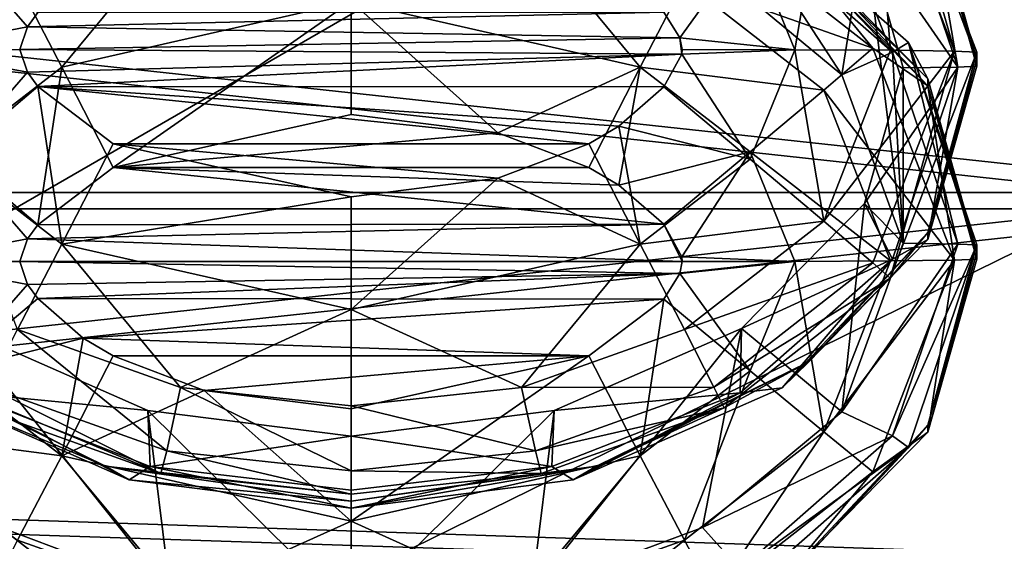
# Model space of a CAD drawing. Header units: metres. Extents: x -1004 to 0, y -808 to 0.
# Tile 25 of 142: x -769 to -742, y -157 to -143. Entities that reach past the tile are written whole.
import ezdxf

# ---------------------------------------------------------------- set-up
doc = ezdxf.new("R2010")
doc.units = ezdxf.units.M

msp = doc.modelspace()

# ---------------------------------------------------------------- linework, layer by layer
at = {"layer": 'top0123411'}
for points in [[(-787.024658, -763.271118, 90), (-994.037292, -10, 90), (-533.424561, -638.481384, 90)], [(-994.037292, -10, 90), (-526.238708, -632.856445, 90), (-533.424561, -638.481384, 90)], [(-10, -10, 90), (-502.018646, -625.846375, 90), (-994.037292, -10, 90)], [(-502.018646, -625.846375, 90), (-510.034576, -626.560547, 90), (-994.037292, -10, 90)], [(-994.037292, -10, 90), (-510.034576, -626.560547, 90), (-518.256042, -628.853394, 90)], [(-518.256042, -628.853394, 90), (-526.238708, -632.856445, 90), (-994.037292, -10, 90)], [(-742.780518, -72.276802, 118.761467), (-792.152649, -69.16246, 118.815826), (-933.835571, -166.467499, 117.117363)], [(-693.123474, -74.838211, 118.716751), (-742.780518, -72.276802, 118.761467), (-936.402649, -207.471207, 116.401634)], [(-936.402649, -207.471207, 116.401634), (-742.780518, -72.276802, 118.761467), (-933.835571, -166.467499, 117.117363)], [(-938.29071, -245.358398, 115.740311), (-646.118347, -76.727219, 118.683784), (-693.123474, -74.838211, 118.716751)], [(-938.29071, -245.358398, 115.740311), (-693.123474, -74.838211, 118.716751), (-936.402649, -207.471207, 116.401634)], [(-597.805054, -78.120209, 118.65947), (-646.118347, -76.727219, 118.683784), (-938.29071, -245.358398, 115.740311)], [(-939.738831, -283.879303, 115.067932), (-940.71405, -322.342346, 114.396553), (-597.805054, -78.120209, 118.65947)], [(-940.71405, -322.342346, 114.396553), (-513.875122, -606.131226, 109.443001), (-597.805054, -78.120209, 118.65947)], [(-939.738831, -283.879303, 115.067932), (-597.805054, -78.120209, 118.65947), (-938.29071, -245.358398, 115.740311)]]:
    msp.add_3dface(points, dxfattribs=at)
at = {"layer": 'top0123412'}
for points in [[(-918.452148, -133.331024, 2129.335449), (-901.793396, -155.042709, 2143.80835), (-502.018646, -55.05748, 2077.158447)], [(-901.793396, -155.042709, 2143.80835), (-820.791748, -194.333847, 2169.999756), (-502.018646, -55.05748, 2077.158447)], [(-502.018646, -55.05748, 2077.158447), (-820.791748, -194.333847, 2169.999756), (-502.018646, -194.333847, 2169.999756)], [(-502.018646, -57.672649, 2075.415039), (-898.363892, -158.604187, 2142.695801), (-914.9198, -137.676178, 2128.745361)], [(-820.791748, -195.279739, 2167.143799), (-898.363892, -158.604187, 2142.695801), (-502.018646, -57.672649, 2075.415039)], [(-502.018646, -195.279739, 2167.143799), (-820.791748, -195.279739, 2167.143799), (-502.018646, -57.672649, 2075.415039)]]:
    msp.add_3dface(points, dxfattribs=at)
at = {"layer": 'top0123414'}
for points in [[(-743.822021, -143.587448, 1299.331665), (-746.0354, -137.835419, 1299.38208), (-745.568787, -137.475433, 1302.439819)], [(-743.21582, -143.614105, 1302.38623), (-743.822021, -143.587448, 1299.331665), (-745.568787, -137.475433, 1302.439819)], [(-743.21582, -143.614105, 1302.38623), (-745.568787, -137.475433, 1302.439819), (-743.21582, -143.806091, 1324.385376)], [(-745.568787, -137.475433, 1302.439819), (-744.549377, -139.104279, 1324.426392), (-743.21582, -143.806091, 1324.385376)], [(-745.55896, -143.564743, 1296.729614), (-747.36969, -138.925171, 1296.77002), (-746.0354, -137.835419, 1299.38208)], [(-743.822021, -143.587448, 1299.331665), (-745.55896, -143.564743, 1296.729614), (-746.0354, -137.835419, 1299.38208)], [(-743.732544, -144.022751, 1349.213013), (-745.502319, -138.810623, 1349.258423), (-746.270203, -140.361496, 1351.708008)], [(-744.549377, -139.296112, 1346.425537), (-745.502319, -138.810623, 1349.258423), (-743.732544, -144.022751, 1349.213013)], [(-748.161133, -143.549576, 1294.992676), (-749.368591, -140.57666, 1295.018555), (-747.36969, -138.925171, 1296.77002)], [(-745.55896, -143.564743, 1296.729614), (-748.161133, -143.549576, 1294.992676), (-747.36969, -138.925171, 1296.77002)], [(-743.21582, -143.806091, 1324.385376), (-744.549377, -139.104279, 1324.426392), (-743.21582, -143.998062, 1346.384521)], [(-744.549377, -139.104279, 1324.426392), (-744.549377, -139.296112, 1346.425537), (-743.21582, -143.998062, 1346.384521)], [(-743.21582, -143.998062, 1346.384521), (-744.549377, -139.296112, 1346.425537), (-743.732544, -144.022751, 1349.213013)], [(-745.502319, -143.61322, 1899.580444), (-749.645874, -139.986633, 1899.612061), (-749.381287, -139.567566, 1902.444336)], [(-745.073486, -143.34938, 1902.411377), (-745.502319, -143.61322, 1899.580444), (-749.381287, -139.567566, 1902.444336)], [(-745.073486, -143.34938, 1902.411377), (-749.381287, -139.567566, 1902.444336), (-744.549377, -144.340195, 1924.403564)], [(-749.381287, -139.567566, 1902.444336), (-748.500305, -140.30687, 1924.438721), (-744.549377, -144.340195, 1924.403564)], [(-768.075073, -144.023193, 1953.801392), (-764.851013, -140.124405, 1952.098267), (-769.274231, -141.698364, 1952.084595)], [(-768.075073, -144.023193, 1953.801392), (-760.21582, -142.244308, 1953.816895), (-764.851013, -140.124405, 1952.098267)], [(-752.356628, -144.023209, 1953.801392), (-755.580688, -140.124405, 1952.098267), (-760.21582, -142.244308, 1953.816895)], [(-751.157471, -141.698364, 1952.084595), (-755.580688, -140.124405, 1952.098267), (-752.356628, -144.023209, 1953.801392)], [(-746.0354, -143.508621, 1949.466309), (-750.357056, -140.133942, 1949.495728), (-751.157471, -141.698364, 1952.084595)], [(-746.87793, -144.228683, 1897.112061), (-750.671204, -141.089813, 1897.139404), (-749.645874, -139.986633, 1899.612061)], [(-748.499817, -140.499161, 1946.437988), (-750.357056, -140.133942, 1949.495728), (-746.0354, -143.508621, 1949.466309)], [(-745.502319, -143.61322, 1899.580444), (-746.87793, -144.228683, 1897.112061), (-749.645874, -139.986633, 1899.612061)], [(-746.87793, -144.228683, 1897.112061), (-746.270203, -140.361496, 1351.708008), (-750.671204, -141.089813, 1897.139404)], [(-744.549377, -144.340195, 1924.403564), (-748.500305, -140.30687, 1924.438721), (-744.549377, -144.532028, 1946.40271)], [(-748.500305, -140.30687, 1924.438721), (-748.499817, -140.499161, 1946.437988), (-744.549377, -144.532028, 1946.40271)], [(-746.270203, -140.361496, 1351.708008), (-746.87793, -144.228683, 1897.112061), (-745.21582, -148.803848, 1897.072021)], [(-745.21582, -144.04425, 1351.675903), (-746.270203, -140.361496, 1351.708008), (-745.21582, -148.803848, 1897.072021)], [(-746.270203, -140.361496, 1351.708008), (-745.21582, -144.04425, 1351.675903), (-743.732544, -144.022751, 1349.213013)], [(-772.270569, -143.549576, 1294.992676), (-771.06311, -140.57666, 1295.018433), (-769.003723, -142.92688, 1294.391968)], [(-771.06311, -140.57666, 1295.018433), (-768.72937, -142.541748, 1294.395264), (-769.003723, -142.92688, 1294.391968)], [(-751.282776, -143.222778, 1294.389282), (-751.714233, -142.527359, 1294.395386), (-749.368591, -140.57666, 1295.018555)], [(-751.282776, -143.222778, 1294.389282), (-749.368591, -140.57666, 1295.018555), (-748.161133, -143.549576, 1294.992676)], [(-744.549377, -144.532028, 1946.40271), (-748.499817, -140.499161, 1946.437988), (-746.0354, -143.508621, 1949.466309)], [(-771.06311, -146.325592, 1953.781372), (-768.075073, -144.023193, 1953.801392), (-769.274231, -141.698364, 1952.084595)], [(-747.36969, -144.643799, 1952.058838), (-751.157471, -141.698364, 1952.084595), (-752.356628, -144.023209, 1953.801392)], [(-746.0354, -143.508621, 1949.466309), (-751.157471, -141.698364, 1952.084595), (-747.36969, -144.643799, 1952.058838)], [(-766.674561, -146.74292, 1954.383789), (-760.21582, -142.244308, 1953.816895), (-768.075073, -144.023193, 1953.801392)], [(-766.674561, -146.74292, 1954.383789), (-760.21582, -145.303955, 1954.396362), (-760.21582, -142.244308, 1953.816895)], [(-760.21582, -145.303955, 1954.396362), (-756.225586, -145.807419, 1954.391968), (-760.21582, -142.244308, 1953.816895)], [(-760.21582, -142.244308, 1953.816895), (-756.225586, -145.807419, 1954.391968), (-752.356628, -144.023209, 1953.801392)], [(-751.282776, -143.222778, 1294.389282), (-769.003723, -142.92688, 1294.391968), (-751.714233, -142.527359, 1294.395386)], [(-769.003723, -142.92688, 1294.391968), (-768.72937, -142.541748, 1294.395264), (-751.714233, -142.527359, 1294.395386)], [(-769.21582, -143.544296, 1294.386475), (-772.270569, -143.549576, 1294.992676), (-769.003723, -142.92688, 1294.391968)], [(-751.282776, -143.222778, 1294.389282), (-769.21582, -143.544296, 1294.386475), (-769.003723, -142.92688, 1294.391968)], [(-751.228088, -143.674316, 1294.385376), (-769.21582, -143.544296, 1294.386475), (-751.282776, -143.222778, 1294.389282)], [(-751.21582, -143.544296, 1294.386475), (-751.282776, -143.222778, 1294.389282), (-748.161133, -143.549576, 1294.992676)], [(-751.21582, -143.544296, 1294.386475), (-751.228088, -143.674316, 1294.385376), (-751.282776, -143.222778, 1294.389282)], [(-743.732544, -148.825333, 1899.534912), (-745.502319, -143.61322, 1899.580444), (-745.073486, -143.34938, 1902.411377)], [(-743.21582, -148.850021, 1902.363403), (-743.732544, -148.825333, 1899.534912), (-745.073486, -143.34938, 1902.411377)], [(-743.21582, -148.850021, 1902.363403), (-745.073486, -143.34938, 1902.411377), (-743.21582, -149.042007, 1924.362549)], [(-745.073486, -143.34938, 1902.411377), (-744.549377, -144.340195, 1924.403564), (-743.21582, -149.042007, 1924.362549)], [(-769.21582, -143.544296, 1294.386475), (-769.003723, -144.161697, 1294.381104), (-772.270569, -143.549576, 1294.992676)], [(-769.003723, -144.161697, 1294.381104), (-771.06311, -146.522491, 1294.966553), (-772.270569, -143.549576, 1294.992676)], [(-751.228088, -143.674316, 1294.385376), (-769.003723, -144.161697, 1294.381104), (-769.21582, -143.544296, 1294.386475)], [(-751.21582, -143.544296, 1294.386475), (-748.161133, -143.549576, 1294.992676), (-751.228088, -143.674316, 1294.385376)], [(-748.161133, -143.549576, 1294.992676), (-749.368591, -146.522507, 1294.966553), (-751.228088, -143.674316, 1294.385376)], [(-749.368591, -146.522507, 1294.966553), (-748.161133, -143.549576, 1294.992676), (-747.36969, -148.2043, 1296.689087)], [(-748.161133, -143.549576, 1294.992676), (-745.55896, -143.564743, 1296.729614), (-747.36969, -148.2043, 1296.689087)], [(-743.822021, -149.260651, 1949.41626), (-746.0354, -143.508621, 1949.466309), (-747.36969, -144.643799, 1952.058838)], [(-747.36969, -148.2043, 1296.689087), (-745.55896, -143.564743, 1296.729614), (-743.822021, -143.587448, 1299.331665)], [(-743.822021, -143.587448, 1299.331665), (-746.0354, -149.339478, 1299.281616), (-747.36969, -148.2043, 1296.689087)], [(-745.21582, -148.803848, 1897.072021), (-746.87793, -144.228683, 1897.112061), (-745.502319, -143.61322, 1899.580444)], [(-744.549377, -144.532028, 1946.40271), (-746.0354, -143.508621, 1949.466309), (-743.822021, -149.260651, 1949.41626)], [(-745.568787, -149.752762, 1302.332642), (-746.0354, -149.339478, 1299.281616), (-743.822021, -143.587448, 1299.331665)], [(-743.21582, -143.614105, 1302.38623), (-745.568787, -149.752762, 1302.332642), (-743.822021, -143.587448, 1299.331665)], [(-744.549622, -148.508041, 1324.34436), (-745.568787, -149.752762, 1302.332642), (-743.21582, -143.614105, 1302.38623)], [(-743.732544, -148.825333, 1899.534912), (-745.21582, -148.803848, 1897.072021), (-745.502319, -143.61322, 1899.580444)], [(-743.21582, -143.806091, 1324.385376), (-744.549622, -148.508041, 1324.34436), (-743.21582, -143.614105, 1302.38623)], [(-768.72937, -144.546829, 1294.377808), (-769.003723, -144.161697, 1294.381104), (-751.228088, -143.674316, 1294.385376)], [(-751.714233, -144.561218, 1294.377686), (-768.72937, -144.546829, 1294.377808), (-751.228088, -143.674316, 1294.385376)], [(-749.368591, -146.522507, 1294.966553), (-751.714233, -144.561218, 1294.377686), (-751.228088, -143.674316, 1294.385376)], [(-744.549377, -148.700027, 1346.343506), (-744.549622, -148.508041, 1324.34436), (-743.21582, -143.806091, 1324.385376)], [(-743.21582, -143.998062, 1346.384521), (-744.549377, -148.700027, 1346.343506), (-743.21582, -143.806091, 1324.385376)], [(-768.72937, -148.301254, 1954.370117), (-768.075073, -144.023193, 1953.801392), (-771.06311, -146.325592, 1953.781372)], [(-769.003723, -144.161697, 1294.381104), (-768.72937, -144.546829, 1294.377808), (-771.06311, -146.522491, 1294.966553)], [(-768.72937, -148.301254, 1954.370117), (-766.674561, -146.74292, 1954.383789), (-768.075073, -144.023193, 1953.801392)], [(-756.225586, -145.807419, 1954.391968), (-753.757141, -146.74292, 1954.383789), (-752.356628, -144.023209, 1953.801392)], [(-752.356628, -144.023209, 1953.801392), (-753.757141, -146.74292, 1954.383789), (-752.9375, -147.225128, 1954.379517)], [(-752.356628, -144.023209, 1953.801392), (-752.9375, -147.225128, 1954.379517), (-749.368591, -146.325592, 1953.781372)], [(-749.368591, -146.325592, 1953.781372), (-747.36969, -144.643799, 1952.058838), (-752.356628, -144.023209, 1953.801392)], [(-745.21582, -144.04425, 1351.675903), (-746.270142, -147.726883, 1351.643677), (-743.732544, -144.022751, 1349.213013)], [(-746.270142, -147.726883, 1351.643677), (-745.502319, -149.234879, 1349.16748), (-743.732544, -144.022751, 1349.213013)], [(-745.21582, -144.04425, 1351.675903), (-745.21582, -148.803848, 1897.072021), (-746.270142, -147.726883, 1351.643677)], [(-743.732544, -144.022751, 1349.213013), (-745.502319, -149.234879, 1349.16748), (-744.549377, -148.700027, 1346.343506)], [(-743.21582, -143.998062, 1346.384521), (-743.732544, -144.022751, 1349.213013), (-744.549377, -148.700027, 1346.343506)], [(-743.21582, -149.042007, 1924.362549), (-744.549377, -144.340195, 1924.403564), (-743.21582, -149.233994, 1946.361694)], [(-744.549377, -144.340195, 1924.403564), (-744.549377, -144.532028, 1946.40271), (-743.21582, -149.233994, 1946.361694)], [(-768.72937, -144.546829, 1294.377808), (-768.075073, -148.82489, 1294.946533), (-771.06311, -146.522491, 1294.966553)], [(-768.72937, -144.546829, 1294.377808), (-766.674561, -146.105164, 1294.364136), (-768.075073, -148.82489, 1294.946533)], [(-751.714233, -144.561218, 1294.377686), (-752.9375, -145.622971, 1294.368408), (-768.72937, -144.546829, 1294.377808)], [(-752.9375, -145.622971, 1294.368408), (-753.757141, -146.105164, 1294.364136), (-768.72937, -144.546829, 1294.377808)], [(-768.72937, -144.546829, 1294.377808), (-753.757141, -146.105164, 1294.364136), (-766.674561, -146.105164, 1294.364136)], [(-752.9375, -145.622971, 1294.368408), (-751.714233, -144.561218, 1294.377686), (-749.368591, -146.522507, 1294.966553)], [(-745.55896, -149.283356, 1952.018311), (-747.36969, -144.643799, 1952.058838), (-749.368591, -146.325592, 1953.781372)], [(-745.55896, -149.283356, 1952.018311), (-743.822021, -149.260651, 1949.41626), (-747.36969, -144.643799, 1952.058838)], [(-743.21582, -149.233994, 1946.361694), (-744.549377, -144.532028, 1946.40271), (-743.822021, -149.260651, 1949.41626)], [(-766.674561, -146.74292, 1954.383789), (-756.225586, -145.807419, 1954.391968), (-760.21582, -145.303955, 1954.396362)], [(-752.356628, -148.82489, 1294.946533), (-753.757141, -146.105164, 1294.364136), (-752.9375, -145.622971, 1294.368408)], [(-752.356628, -148.82489, 1294.946533), (-752.9375, -145.622971, 1294.368408), (-749.368591, -146.522507, 1294.966553)], [(-753.757141, -146.74292, 1954.383789), (-756.225586, -145.807419, 1954.391968), (-766.674561, -146.74292, 1954.383789)], [(-766.674561, -146.105164, 1294.364136), (-760.21582, -147.544144, 1294.351563), (-768.075073, -148.82489, 1294.946533)], [(-753.757141, -146.105164, 1294.364136), (-756.225586, -147.040665, 1294.355957), (-766.674561, -146.105164, 1294.364136)], [(-766.674561, -146.105164, 1294.364136), (-756.225586, -147.040665, 1294.355957), (-760.21582, -147.544144, 1294.351563)], [(-756.225586, -147.040665, 1294.355957), (-753.757141, -146.105164, 1294.364136), (-752.356628, -148.82489, 1294.946533)], [(-769.003723, -148.686401, 1954.366821), (-771.06311, -146.325592, 1953.781372), (-772.270569, -149.298508, 1953.755249)], [(-769.003723, -148.686401, 1954.366821), (-768.72937, -148.301254, 1954.370117), (-771.06311, -146.325592, 1953.781372)], [(-771.06311, -146.522491, 1294.966553), (-768.075073, -148.82489, 1294.946533), (-769.274231, -151.149734, 1296.66333)], [(-752.9375, -147.225128, 1954.379517), (-751.714233, -148.286865, 1954.370239), (-749.368591, -146.325592, 1953.781372)], [(-752.356628, -148.82489, 1294.946533), (-749.368591, -146.522507, 1294.966553), (-747.36969, -148.2043, 1296.689087)], [(-749.368591, -146.325592, 1953.781372), (-751.714233, -148.286865, 1954.370239), (-751.228088, -149.173767, 1954.362549)], [(-748.161133, -149.298508, 1953.755249), (-749.368591, -146.325592, 1953.781372), (-751.228088, -149.173767, 1954.362549)], [(-748.161133, -149.298508, 1953.755249), (-745.55896, -149.283356, 1952.018311), (-749.368591, -146.325592, 1953.781372)], [(-766.674561, -146.74292, 1954.383789), (-768.72937, -148.301254, 1954.370117), (-751.714233, -148.286865, 1954.370239)], [(-752.9375, -147.225128, 1954.379517), (-766.674561, -146.74292, 1954.383789), (-751.714233, -148.286865, 1954.370239)], [(-752.9375, -147.225128, 1954.379517), (-753.757141, -146.74292, 1954.383789), (-766.674561, -146.74292, 1954.383789)], [(-760.21582, -147.544144, 1294.351563), (-756.225586, -147.040665, 1294.355957), (-760.21582, -150.603775, 1294.93103)], [(-760.21582, -150.603775, 1294.93103), (-756.225586, -147.040665, 1294.355957), (-752.356628, -148.82489, 1294.946533)], [(-768.075073, -148.82489, 1294.946533), (-760.21582, -147.544144, 1294.351563), (-760.21582, -150.603775, 1294.93103)], [(-746.270142, -147.726883, 1351.643677), (-746.87793, -153.378998, 1897.032104), (-749.608643, -151.114685, 1351.614136)], [(-746.270142, -147.726883, 1351.643677), (-749.608643, -151.114685, 1351.614136), (-745.502319, -149.234879, 1349.16748)], [(-745.21582, -148.803848, 1897.072021), (-746.87793, -153.378998, 1897.032104), (-746.270142, -147.726883, 1351.643677)], [(-751.714233, -148.286865, 1954.370239), (-769.003723, -148.686401, 1954.366821), (-751.21582, -149.303802, 1954.36145)], [(-751.714233, -148.286865, 1954.370239), (-768.72937, -148.301254, 1954.370117), (-769.003723, -148.686401, 1954.366821)], [(-747.36969, -148.2043, 1296.689087), (-751.157471, -151.149734, 1296.66333), (-752.356628, -148.82489, 1294.946533)], [(-751.228088, -149.173767, 1954.362549), (-751.714233, -148.286865, 1954.370239), (-751.21582, -149.303802, 1954.36145)], [(-746.0354, -149.339478, 1299.281616), (-751.157471, -151.149734, 1296.66333), (-747.36969, -148.2043, 1296.689087)], [(-769.21582, -149.303802, 1954.36145), (-769.003723, -148.686401, 1954.366821), (-772.270569, -149.298508, 1953.755249)], [(-751.21582, -149.303802, 1954.36145), (-769.003723, -148.686401, 1954.366821), (-769.21582, -149.303802, 1954.36145)], [(-744.549377, -148.700027, 1346.343506), (-748.499817, -152.73291, 1346.30835), (-744.549622, -148.508041, 1324.34436)], [(-748.499817, -152.73291, 1346.30835), (-747.774902, -152.027237, 1324.313599), (-744.549622, -148.508041, 1324.34436)], [(-744.549377, -148.700027, 1346.343506), (-745.502319, -149.234879, 1349.16748), (-748.499817, -152.73291, 1346.30835)], [(-744.549622, -148.508041, 1324.34436), (-747.774902, -152.027237, 1324.313599), (-745.568787, -149.752762, 1302.332642)], [(-769.274231, -151.149734, 1296.66333), (-768.075073, -148.82489, 1294.946533), (-764.851013, -152.723679, 1296.649658)], [(-768.075073, -148.82489, 1294.946533), (-760.21582, -150.603775, 1294.93103), (-764.851013, -152.723679, 1296.649658)], [(-752.356628, -148.82489, 1294.946533), (-755.580688, -152.723679, 1296.649658), (-760.21582, -150.603775, 1294.93103)], [(-751.157471, -151.149734, 1296.66333), (-755.580688, -152.723679, 1296.649658), (-752.356628, -148.82489, 1294.946533)], [(-746.87793, -153.378998, 1897.032104), (-745.21582, -148.803848, 1897.072021), (-743.732544, -148.825333, 1899.534912)], [(-745.502319, -154.03746, 1899.489502), (-746.87793, -153.378998, 1897.032104), (-743.732544, -148.825333, 1899.534912)], [(-743.732544, -148.825333, 1899.534912), (-743.21582, -148.850021, 1902.363403), (-745.502319, -154.03746, 1899.489502)], [(-743.21582, -148.850021, 1902.363403), (-745.073486, -154.350662, 1902.31543), (-745.502319, -154.03746, 1899.489502)], [(-744.549622, -153.743973, 1924.321533), (-745.073486, -154.350662, 1902.31543), (-743.21582, -148.850021, 1902.363403)], [(-743.21582, -149.042007, 1924.362549), (-744.549622, -153.743973, 1924.321533), (-743.21582, -148.850021, 1902.363403)], [(-751.21582, -149.303802, 1954.36145), (-748.161133, -149.298508, 1953.755249), (-751.228088, -149.173767, 1954.362549)], [(-745.502319, -149.234879, 1349.16748), (-749.645874, -152.86145, 1349.135864), (-748.499817, -152.73291, 1346.30835)], [(-749.608643, -151.114685, 1351.614136), (-749.645874, -152.86145, 1349.135864), (-745.502319, -149.234879, 1349.16748)], [(-746.0354, -155.012665, 1949.365845), (-743.822021, -149.260651, 1949.41626), (-747.36969, -153.922913, 1951.977905)], [(-743.822021, -149.260651, 1949.41626), (-745.55896, -149.283356, 1952.018311), (-747.36969, -153.922913, 1951.977905)], [(-743.822021, -149.260651, 1949.41626), (-746.0354, -155.012665, 1949.365845), (-744.549377, -153.935944, 1946.320679)], [(-744.549377, -153.935944, 1946.320679), (-744.549622, -153.743973, 1924.321533), (-743.21582, -149.042007, 1924.362549)], [(-743.21582, -149.233994, 1946.361694), (-744.549377, -153.935944, 1946.320679), (-743.21582, -149.042007, 1924.362549)], [(-743.21582, -149.233994, 1946.361694), (-743.822021, -149.260651, 1949.41626), (-744.549377, -153.935944, 1946.320679)], [(-771.06311, -152.271439, 1953.729492), (-769.003723, -149.921204, 1954.355957), (-772.270569, -149.298508, 1953.755249)], [(-769.003723, -149.921204, 1954.355957), (-769.21582, -149.303802, 1954.36145), (-772.270569, -149.298508, 1953.755249)], [(-751.21582, -149.303802, 1954.36145), (-769.21582, -149.303802, 1954.36145), (-751.282776, -149.625305, 1954.358643)], [(-769.21582, -149.303802, 1954.36145), (-769.003723, -149.921204, 1954.355957), (-751.282776, -149.625305, 1954.358643)], [(-751.21582, -149.303802, 1954.36145), (-751.282776, -149.625305, 1954.358643), (-748.161133, -149.298508, 1953.755249)], [(-751.282776, -149.625305, 1954.358643), (-749.368591, -152.271439, 1953.72937), (-748.161133, -149.298508, 1953.755249)], [(-746.0354, -149.339478, 1299.281616), (-750.357056, -152.714142, 1299.252197), (-751.157471, -151.149734, 1296.66333)], [(-746.0354, -149.339478, 1299.281616), (-745.568787, -149.752762, 1302.332642), (-750.357056, -152.714142, 1299.252197)], [(-748.161133, -149.298508, 1953.755249), (-749.368591, -152.271439, 1953.72937), (-747.36969, -153.922913, 1951.977905)], [(-747.36969, -153.922913, 1951.977905), (-745.55896, -149.283356, 1952.018311), (-748.161133, -149.298508, 1953.755249)], [(-751.282776, -149.625305, 1954.358643), (-769.003723, -149.921204, 1954.355957), (-768.72937, -150.306351, 1954.352661)], [(-751.282776, -149.625305, 1954.358643), (-768.72937, -150.306351, 1954.352661), (-751.714233, -150.32074, 1954.352539)], [(-751.282776, -149.625305, 1954.358643), (-751.714233, -150.32074, 1954.352539), (-749.368591, -152.271439, 1953.72937)], [(-745.568787, -149.752762, 1302.332642), (-750.075806, -153.277435, 1302.30188), (-750.357056, -152.714142, 1299.252197)], [(-747.774902, -152.027237, 1324.313599), (-750.075806, -153.277435, 1302.30188), (-745.568787, -149.752762, 1302.332642)], [(-768.72937, -150.306351, 1954.352661), (-769.003723, -149.921204, 1954.355957), (-771.06311, -152.271439, 1953.729492)], [(-767.494202, -151.382477, 1954.343262), (-768.72937, -150.306351, 1954.352661), (-771.06311, -152.271439, 1953.729492)], [(-768.72937, -150.306351, 1954.352661), (-767.494202, -151.382477, 1954.343262), (-751.714233, -150.32074, 1954.352539)], [(-751.714233, -150.32074, 1954.352539), (-767.494202, -151.382477, 1954.343262), (-753.757141, -151.864685, 1954.338989)], [(-751.714233, -150.32074, 1954.352539), (-753.757141, -151.864685, 1954.338989), (-752.356628, -154.573822, 1953.709351)], [(-751.714233, -150.32074, 1954.352539), (-752.356628, -154.573822, 1953.709351), (-749.368591, -152.271439, 1953.72937)], [(-760.21582, -150.603775, 1294.93103), (-760.21582, -153.221222, 1296.645264), (-764.851013, -152.723679, 1296.649658)], [(-755.580688, -152.723679, 1296.649658), (-760.21582, -153.221222, 1296.645264), (-760.21582, -150.603775, 1294.93103)], [(-765.132874, -158.250946, 1896.989624), (-770.824341, -151.11377, 1351.614136), (-765.737122, -153.341812, 1351.594727)], [(-765.132874, -158.250946, 1896.989624), (-769.761414, -156.51738, 1897.004761), (-770.824341, -151.11377, 1351.614136)], [(-765.737122, -153.341812, 1351.594727), (-770.824341, -151.11377, 1351.614136), (-770.786865, -152.860855, 1349.135864)], [(-749.608643, -151.114685, 1351.614136), (-750.671204, -156.517914, 1897.004761), (-755.299805, -158.25119, 1896.989624)], [(-749.608643, -151.114685, 1351.614136), (-755.299805, -158.25119, 1896.989624), (-754.696167, -153.342239, 1351.594727)], [(-749.608643, -151.114685, 1351.614136), (-754.696167, -153.342239, 1351.594727), (-749.645874, -152.86145, 1349.135864)], [(-746.87793, -153.378998, 1897.032104), (-750.671204, -156.517914, 1897.004761), (-749.608643, -151.114685, 1351.614136)], [(-767.494202, -151.382477, 1954.343262), (-771.06311, -152.271439, 1953.729492), (-768.075073, -154.573822, 1953.709351)], [(-770.074646, -152.714142, 1299.252197), (-769.274231, -151.149734, 1296.66333), (-765.224976, -154.442673, 1299.237183)], [(-769.274231, -151.149734, 1296.66333), (-764.851013, -152.723679, 1296.649658), (-765.224976, -154.442673, 1299.237183)], [(-766.674561, -151.864685, 1954.338989), (-767.494202, -151.382477, 1954.343262), (-768.075073, -154.573822, 1953.709351)], [(-767.494202, -151.382477, 1954.343262), (-766.674561, -151.864685, 1954.338989), (-753.757141, -151.864685, 1954.338989)], [(-750.357056, -152.714142, 1299.252197), (-755.580688, -152.723679, 1296.649658), (-751.157471, -151.149734, 1296.66333)], [(-768.075073, -154.573822, 1953.709351), (-764.206116, -152.800186, 1954.330933), (-766.674561, -151.864685, 1954.338989)], [(-753.757141, -151.864685, 1954.338989), (-766.674561, -151.864685, 1954.338989), (-764.206116, -152.800186, 1954.330933)], [(-764.206116, -152.800186, 1954.330933), (-760.21582, -153.30365, 1954.326538), (-753.757141, -151.864685, 1954.338989)], [(-753.757141, -151.864685, 1954.338989), (-760.21582, -156.352722, 1953.693848), (-752.356628, -154.573822, 1953.709351)], [(-753.757141, -151.864685, 1954.338989), (-760.21582, -153.30365, 1954.326538), (-760.21582, -156.352722, 1953.693848)], [(-771.931824, -152.73291, 1346.30835), (-772.656738, -152.027252, 1324.313599), (-766.884155, -154.858994, 1324.28894)], [(-766.884155, -154.858994, 1324.28894), (-772.656738, -152.027252, 1324.313599), (-765.385437, -155.054581, 1302.286377)], [(-772.656738, -152.027252, 1324.313599), (-770.355835, -153.277435, 1302.30188), (-765.385437, -155.054581, 1302.286377)], [(-748.499817, -152.73291, 1346.30835), (-754.184021, -155.229309, 1346.286499), (-747.774902, -152.027237, 1324.313599)], [(-754.184021, -155.229309, 1346.286499), (-753.547546, -154.858994, 1324.28894), (-747.774902, -152.027237, 1324.313599)], [(-747.774902, -152.027237, 1324.313599), (-753.547546, -154.858994, 1324.28894), (-750.075806, -153.277435, 1302.30188)], [(-768.075073, -154.573822, 1953.709351), (-771.06311, -152.271439, 1953.729492), (-773.062012, -153.922913, 1951.977905)], [(-749.368591, -152.271439, 1953.72937), (-752.356628, -154.573822, 1953.709351), (-751.157471, -156.868347, 1951.952148)], [(-749.368591, -152.271439, 1953.72937), (-751.157471, -156.868347, 1951.952148), (-747.36969, -153.922913, 1951.977905)], [(-766.24762, -155.229309, 1346.286499), (-771.931824, -152.73291, 1346.30835), (-766.884155, -154.858994, 1324.28894)], [(-771.931824, -152.73291, 1346.30835), (-766.24762, -155.229309, 1346.286499), (-770.786865, -152.860855, 1349.135864)], [(-765.385437, -155.054581, 1302.286377), (-770.355835, -153.277435, 1302.30188), (-770.074646, -152.714142, 1299.252197)], [(-765.224976, -154.442673, 1299.237183), (-765.385437, -155.054581, 1302.286377), (-770.074646, -152.714142, 1299.252197)], [(-764.851013, -152.723679, 1296.649658), (-760.21582, -154.980942, 1299.232422), (-765.224976, -154.442673, 1299.237183)], [(-760.21582, -153.221222, 1296.645264), (-760.21582, -154.980942, 1299.232422), (-764.851013, -152.723679, 1296.649658)], [(-755.206726, -154.442673, 1299.237183), (-760.21582, -153.221222, 1296.645264), (-755.580688, -152.723679, 1296.649658)], [(-750.357056, -152.714142, 1299.252197), (-755.206726, -154.442673, 1299.237183), (-755.580688, -152.723679, 1296.649658)], [(-750.357056, -152.714142, 1299.252197), (-750.075806, -153.277435, 1302.30188), (-755.206726, -154.442673, 1299.237183)], [(-748.499817, -152.73291, 1346.30835), (-749.645874, -152.86145, 1349.135864), (-754.184021, -155.229309, 1346.286499)], [(-765.674255, -154.866089, 1349.118408), (-765.737122, -153.341812, 1351.594727), (-770.786865, -152.860855, 1349.135864)], [(-766.24762, -155.229309, 1346.286499), (-765.674255, -154.866089, 1349.118408), (-770.786865, -152.860855, 1349.135864)], [(-760.21582, -156.352722, 1953.693848), (-764.206116, -152.800186, 1954.330933), (-768.075073, -154.573822, 1953.709351)], [(-760.21582, -153.30365, 1954.326538), (-764.206116, -152.800186, 1954.330933), (-760.21582, -156.352722, 1953.693848)], [(-749.645874, -152.86145, 1349.135864), (-754.758606, -154.866379, 1349.118286), (-754.184021, -155.229309, 1346.286499)], [(-754.696167, -153.342239, 1351.594727), (-754.758606, -154.866379, 1349.118286), (-749.645874, -152.86145, 1349.135864)], [(-760.21582, -154.980942, 1299.232422), (-760.21582, -153.221222, 1296.645264), (-755.206726, -154.442673, 1299.237183)], [(-750.075806, -153.277435, 1302.30188), (-755.046265, -155.054581, 1302.286377), (-755.206726, -154.442673, 1299.237183)], [(-753.547546, -154.858994, 1324.28894), (-755.046265, -155.054581, 1302.286377), (-750.075806, -153.277435, 1302.30188)], [(-760.21637, -158.803558, 1896.984863), (-765.737122, -153.341812, 1351.594727), (-760.216614, -154.043961, 1351.588623)], [(-760.21637, -158.803558, 1896.984863), (-765.132874, -158.250946, 1896.989624), (-765.737122, -153.341812, 1351.594727)], [(-765.674255, -154.866089, 1349.118408), (-760.216614, -154.043961, 1351.588623), (-765.737122, -153.341812, 1351.594727)], [(-754.696167, -153.342239, 1351.594727), (-760.21637, -158.803558, 1896.984863), (-760.216614, -154.043961, 1351.588623)], [(-754.696167, -153.342239, 1351.594727), (-760.216614, -154.043961, 1351.588623), (-754.758606, -154.866379, 1349.118286)], [(-755.299805, -158.25119, 1896.989624), (-760.21637, -158.803558, 1896.984863), (-754.696167, -153.342239, 1351.594727)], [(-750.671204, -156.517914, 1897.004761), (-746.87793, -153.378998, 1897.032104), (-745.502319, -154.03746, 1899.489502)], [(-744.549377, -153.935944, 1946.320679), (-748.499817, -157.968826, 1946.285522), (-744.549622, -153.743973, 1924.321533)], [(-748.499817, -157.968826, 1946.285522), (-747.774902, -157.263168, 1924.290771), (-744.549622, -153.743973, 1924.321533)], [(-744.549622, -153.743973, 1924.321533), (-747.774902, -157.263168, 1924.290771), (-745.073486, -154.350662, 1902.31543)], [(-773.062012, -153.922913, 1951.977905), (-769.274231, -156.868347, 1951.952148), (-768.075073, -154.573822, 1953.709351)], [(-760.216431, -155.505585, 1349.112793), (-760.216614, -154.043961, 1351.588623), (-765.674255, -154.866089, 1349.118408)], [(-760.216614, -154.043961, 1351.588623), (-760.216431, -155.505585, 1349.112793), (-754.758606, -154.866379, 1349.118286)], [(-747.36969, -153.922913, 1951.977905), (-751.157471, -156.868347, 1951.952148), (-750.357056, -158.387344, 1949.336426)], [(-749.645874, -157.664047, 1899.457764), (-750.671204, -156.517914, 1897.004761), (-745.502319, -154.03746, 1899.489502)], [(-750.357056, -158.387344, 1949.336426), (-746.0354, -155.012665, 1949.365845), (-747.36969, -153.922913, 1951.977905)], [(-745.502319, -154.03746, 1899.489502), (-745.073486, -154.350662, 1902.31543), (-749.645874, -157.664047, 1899.457764)], [(-744.549377, -153.935944, 1946.320679), (-746.0354, -155.012665, 1949.365845), (-748.499817, -157.968826, 1946.285522)], [(-769.274231, -156.868347, 1951.952148), (-764.851013, -158.442307, 1951.938477), (-768.075073, -154.573822, 1953.709351)], [(-764.851013, -158.442307, 1951.938477), (-760.21582, -156.352722, 1953.693848), (-768.075073, -154.573822, 1953.709351)], [(-765.224976, -154.442673, 1299.237183), (-760.21582, -155.613647, 1302.281494), (-765.385437, -155.054581, 1302.286377)], [(-760.21582, -154.980942, 1299.232422), (-760.21582, -155.613647, 1302.281494), (-765.224976, -154.442673, 1299.237183)], [(-755.206726, -154.442673, 1299.237183), (-755.046265, -155.054581, 1302.286377), (-760.21582, -154.980942, 1299.232422)], [(-752.356628, -154.573822, 1953.709351), (-760.21582, -156.352722, 1953.693848), (-755.580688, -158.442307, 1951.938477)], [(-752.356628, -154.573822, 1953.709351), (-755.580688, -158.442307, 1951.938477), (-751.157471, -156.868347, 1951.952148)], [(-745.073486, -154.350662, 1902.31543), (-749.381287, -158.132477, 1902.282349), (-749.645874, -157.664047, 1899.457764)], [(-747.774902, -157.263168, 1924.290771), (-749.381287, -158.132477, 1902.282349), (-745.073486, -154.350662, 1902.31543)], [(-766.24762, -155.229309, 1346.286499), (-766.884155, -154.858994, 1324.28894), (-760.21582, -155.805634, 1324.28064)], [(-760.21582, -155.805634, 1324.28064), (-766.884155, -154.858994, 1324.28894), (-760.21582, -155.613647, 1302.281494)], [(-766.884155, -154.858994, 1324.28894), (-765.385437, -155.054581, 1302.286377), (-760.21582, -155.613647, 1302.281494)], [(-766.24762, -155.229309, 1346.286499), (-760.21582, -155.997604, 1346.279785), (-765.674255, -154.866089, 1349.118408)], [(-760.21582, -155.997604, 1346.279785), (-760.216431, -155.505585, 1349.112793), (-765.674255, -154.866089, 1349.118408)], [(-754.758606, -154.866379, 1349.118286), (-760.216431, -155.505585, 1349.112793), (-760.21582, -155.997604, 1346.279785)], [(-754.184021, -155.229309, 1346.286499), (-760.21582, -155.997604, 1346.279785), (-753.547546, -154.858994, 1324.28894)], [(-760.21582, -155.997604, 1346.279785), (-760.21582, -155.805634, 1324.28064), (-753.547546, -154.858994, 1324.28894)], [(-753.547546, -154.858994, 1324.28894), (-760.21582, -155.805634, 1324.28064), (-755.046265, -155.054581, 1302.286377)], [(-754.184021, -155.229309, 1346.286499), (-754.758606, -154.866379, 1349.118286), (-760.21582, -155.997604, 1346.279785)], [(-755.046265, -155.054581, 1302.286377), (-760.21582, -155.613647, 1302.281494), (-760.21582, -154.980942, 1299.232422)], [(-760.21582, -155.805634, 1324.28064), (-760.21582, -155.613647, 1302.281494), (-755.046265, -155.054581, 1302.286377)], [(-746.0354, -155.012665, 1949.365845), (-750.357056, -158.387344, 1949.336426), (-748.499817, -157.968826, 1946.285522)], [(-760.21582, -155.997604, 1346.279785), (-766.24762, -155.229309, 1346.286499), (-760.21582, -155.805634, 1324.28064)], [(-760.21582, -158.939835, 1951.934082), (-760.21582, -156.352722, 1953.693848), (-764.851013, -158.442307, 1951.938477)], [(-760.21582, -156.352722, 1953.693848), (-760.21582, -158.939835, 1951.934082), (-755.580688, -158.442307, 1951.938477)], [(-770.786865, -157.663437, 1899.457764), (-769.761414, -156.51738, 1897.004761), (-765.674255, -159.668686, 1899.440308)], [(-769.761414, -156.51738, 1897.004761), (-765.132874, -158.250946, 1896.989624), (-765.674255, -159.668686, 1899.440308)], [(-755.299805, -158.25119, 1896.989624), (-750.671204, -156.517914, 1897.004761), (-749.645874, -157.664047, 1899.457764)], [(-770.074646, -158.387344, 1949.336426), (-764.851013, -158.442307, 1951.938477), (-769.274231, -156.868347, 1951.952148)], [(-751.157471, -156.868347, 1951.952148), (-755.580688, -158.442307, 1951.938477), (-755.206726, -160.115875, 1949.321289)], [(-751.157471, -156.868347, 1951.952148), (-755.206726, -160.115875, 1949.321289), (-750.357056, -158.387344, 1949.336426)]]:
    msp.add_3dface(points, dxfattribs=at)
at = {"layer": 'top0123422'}
for points in [[(-735.21582, -137.453842, 1747.1604), (-735.21582, -147.423447, 1744.369873), (-805.718384, -139.787186, 1745.977295)], [(-805.718384, -140.197998, 1782.930054), (-735.21582, -147.868073, 1784.367432), (-735.21582, -137.838913, 1781.799194)], [(-805.718384, -139.787186, 1745.977295), (-735.21582, -147.423447, 1744.369873), (-805.718384, -147.423447, 1744.369873)], [(-805.718384, -140.197998, 1782.930054), (-805.718384, -147.868088, 1784.36731), (-735.21582, -147.868073, 1784.367432)], [(-735.21582, -147.423447, 1744.369873), (-805.718384, -155.093552, 1745.807129), (-805.718384, -147.423447, 1744.369873)], [(-735.21582, -147.423447, 1744.369873), (-735.21582, -157.452606, 1746.937988), (-805.718384, -155.093552, 1745.807129)], [(-805.718384, -147.868088, 1784.36731), (-805.718384, -155.504318, 1782.759888), (-735.21582, -147.868073, 1784.367432)], [(-735.21582, -147.868073, 1784.367432), (-805.718384, -155.504318, 1782.759888), (-735.21582, -157.837677, 1781.576904)], [(-735.21582, -157.452606, 1746.937988), (-805.718384, -161.629791, 1750.07019), (-805.718384, -155.093552, 1745.807129)], [(-805.718384, -155.504318, 1782.759888), (-805.718384, -161.944183, 1778.352661), (-735.21582, -157.837677, 1781.576904)]]:
    msp.add_3dface(points, dxfattribs=at)

doc.saveas('drawing.dxf')
